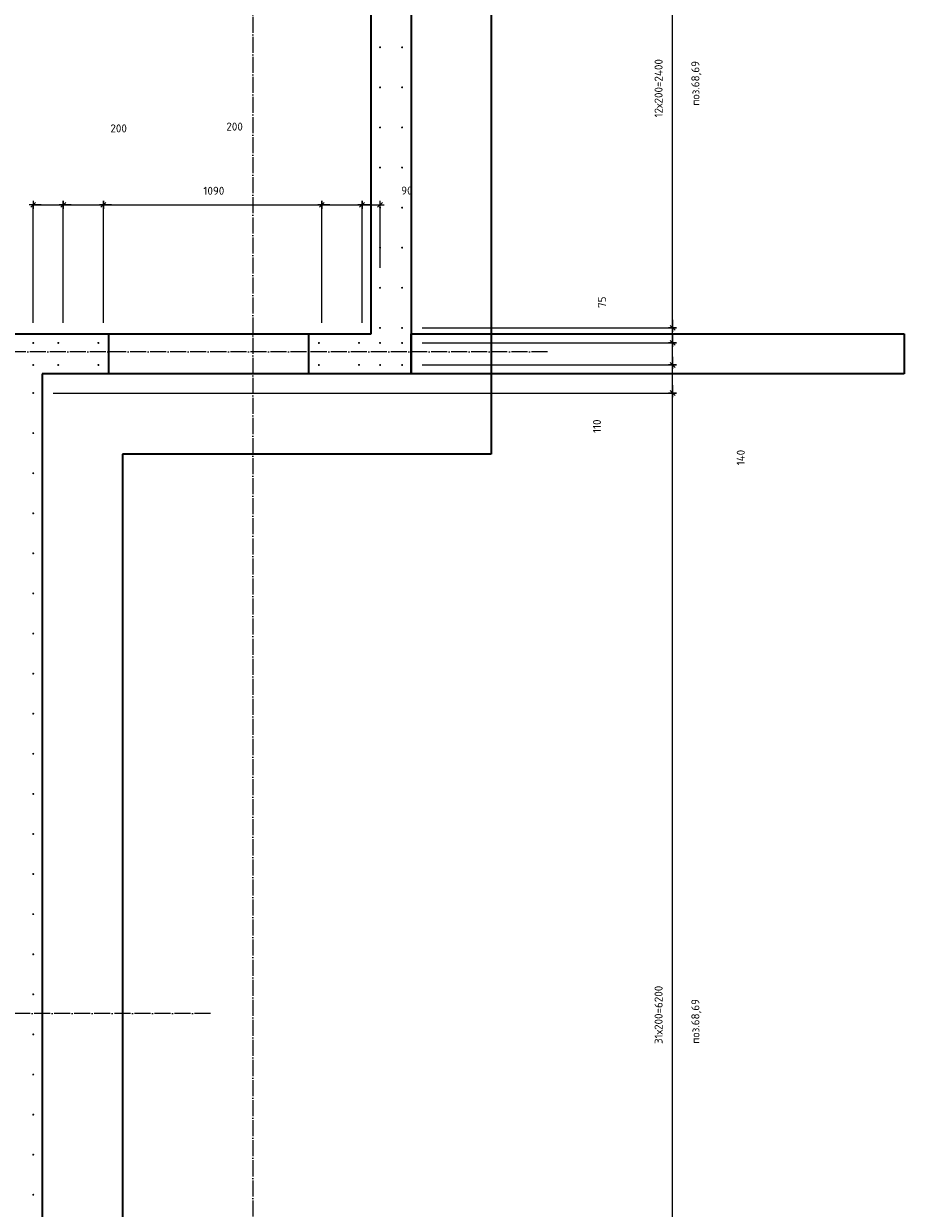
# Model space of a CAD drawing. Header units: millimetres. Extents: x -1001 to 124100, y -72947 to 40304.
# Tile 92 of 104: x 94007 to 98400, y -42573 to -36662. Entities that reach past the tile are written whole.
import ezdxf

# ---------------------------------------------------------------- set-up
doc = ezdxf.new("R2010")
doc.units = ezdxf.units.MM
doc.header["$PDMODE"] = 65
for name, pattern in [('______11', [100, 80, -10, 0, -10]), ('______5', [220, 160, -20, 20, -20]), ('________', [0])]:
    doc.linetypes.add(name, pattern=pattern)
for name, color, linetype, lineweight in [('Standard', 7, 'Continuous', 25), ('Арм.стержн. Выпуски', 180, 'Continuous', 35), ('Размерная линия_ общее', 7, 'Continuous', 13), ('Размерная линия_ общее_1', 7, 'Continuous', 13)]:
    doc.layers.add(name, color=color, linetype=linetype, lineweight=lineweight)
doc.layers.add('Осевая линия_ общее', color=7, linetype='______5', lineweight=13, true_color=0xa0a0a0)
doc.styles.add('ISOCPEUR', font='ISOCPEUR')
doc.dimstyles.new('DIMSTYLE_11', dxfattribs={"dimtxt": 40, "dimasz": 40, "dimexe": 0, "dimexo": 0, "dimgap": 20, "dimtad": 2, "dimdec": 0, "dimrnd": 5, "dimzin": 12, "dimdsep": 46, "dimtxsty": 'ISOCPEUR', "dimblk1": 'ALL_ML_STRICH', "dimblk2": 'ALL_ML_STRICH', "dimsah": 1, "dimcen": 0, "dimclrd": 7, "dimclre": 256, "dimclrt": 7, "dimadec": 0, "dimazin": 0, "dimtfac": 1, "dimtdec": 0, "dimtix": 1, "dimtmove": 2, "dimatfit": 3, "dimfxl": 0, "dimtvp": 1.2, "dimtzin": 0, "dimlwd": 0, "dimlwe": -3, "dimarcsym": 0})
doc.dimstyles.new('DIMSTYLE_16', dxfattribs={"dimtxt": 40, "dimasz": 40, "dimexe": 0, "dimexo": 0, "dimgap": 20, "dimtad": 0, "dimdec": 0, "dimrnd": 5, "dimzin": 12, "dimdsep": 46, "dimtxsty": 'ISOCPEUR', "dimblk1": 'ALL_ML_STRICH', "dimblk2": 'ALL_ML_STRICH', "dimsah": 1, "dimcen": 0, "dimclrd": 7, "dimclre": 256, "dimclrt": 7, "dimadec": 0, "dimazin": 0, "dimtfac": 1, "dimtdec": 0, "dimtix": 1, "dimtmove": 2, "dimatfit": 3, "dimfxl": 0, "dimtzin": 0, "dimlwd": 0, "dimlwe": -3, "dimarcsym": 0})
doc.dimstyles.new('DIMSTYLE_9', dxfattribs={"dimtxt": 40, "dimasz": 40, "dimexe": 0, "dimexo": 0, "dimgap": 20, "dimtad": 2, "dimdec": 0, "dimrnd": 5, "dimzin": 12, "dimdsep": 46, "dimtxsty": 'ISOCPEUR', "dimblk1": 'ALL_ML_STRICH', "dimblk2": 'ALL_ML_STRICH', "dimsah": 1, "dimcen": 0, "dimclrd": 7, "dimclre": 256, "dimclrt": 7, "dimadec": 0, "dimazin": 0, "dimtfac": 1, "dimtdec": 0, "dimtix": 1, "dimtmove": 2, "dimatfit": 3, "dimfxl": 0, "dimtzin": 0, "dimlwd": 0, "dimlwe": -3, "dimarcsym": 0})

# ---------------------------------------------------------------- blocks, each defined once
blk = doc.blocks.new('ALL_ML_STRICH')
at = {"color": 0, "linetype": 'ByBlock', "lineweight": -2}
for p, q in [((-1, 0), (0.5, 0)), ((-0.3, -0.3), (0.3, 0.3)), ((0, -0.5), (0, 0.5))]:
    blk.add_line(p, q, dxfattribs=at)
blk = doc.blocks.new('*D61')
at = {"layer": 'DEFPOINTS', "color": 7, "linetype": 'Continuous', "lineweight": 13, "transparency": 33554687}
for p in [(94055, -37565.9), (94055, -38255), (94205, -38255)]:
    blk.add_point(p, dxfattribs=at)
at = {"layer": 'Размерная линия_ общее_1', "color": 253, "linetype": 'Continuous', "lineweight": -2, "true_color": 0xa0a0a0, "transparency": 33554687}
for p, q in [((94055, -38155), (94055, -37565.9)), ((94205, -38155), (94205, -37565.9))]:
    blk.add_line(p, q, dxfattribs=at)
at = {"layer": 'Размерная линия_ общее_1', "color": 7, "linetype": 'Continuous', "lineweight": -2, "transparency": 33554687}
blk.add_line((94055, -37565.9), (94205, -37565.9), dxfattribs=at)
at = {"layer": 'Размерная линия_ общее_1', "color": 7, "linetype": 'Continuous', "lineweight": 13, "transparency": 33554687, "xscale": 40, "yscale": 40, "zscale": 40, "rotation": 180}
blk.add_blockref('ALL_ML_STRICH', (94055, -37565.9), dxfattribs=at)
at = {"layer": 'Размерная линия_ общее_1', "color": 7, "linetype": 'Continuous', "lineweight": 13, "transparency": 33554687, "xscale": 40, "yscale": 40, "zscale": 40}
blk.add_blockref('ALL_ML_STRICH', (94205, -37565.9), dxfattribs=at)
at = {"layer": 'Размерная линия_ общее_1', "color": 7, "linetype": 'Continuous', "lineweight": 13, "transparency": 33554687, "insert": (93655.8, -37497.1), "char_height": 40, "width": 120, "attachment_point": 5, "style": 'ISOCPEUR'}
blk.add_mtext('\\A1;{150}', dxfattribs=at)
blk = doc.blocks.new('*D62')
at = {"layer": 'DEFPOINTS', "color": 7, "linetype": 'Continuous', "lineweight": 13, "transparency": 33554687}
for p in [(94205, -37565.9), (94205, -38255), (94405, -38255)]:
    blk.add_point(p, dxfattribs=at)
at = {"layer": 'Размерная линия_ общее_1', "color": 253, "linetype": 'Continuous', "lineweight": -2, "true_color": 0xa0a0a0, "transparency": 33554687}
for p, q in [((94205, -38155), (94205, -37565.9)), ((94405, -38155), (94405, -37565.9))]:
    blk.add_line(p, q, dxfattribs=at)
at = {"layer": 'Размерная линия_ общее_1', "color": 7, "linetype": 'Continuous', "lineweight": -2, "transparency": 33554687}
blk.add_line((94205, -37565.9), (94405, -37565.9), dxfattribs=at)
at = {"layer": 'Размерная линия_ общее_1', "color": 7, "linetype": 'Continuous', "lineweight": 13, "transparency": 33554687, "xscale": 40, "yscale": 40, "zscale": 40, "rotation": 180}
blk.add_blockref('ALL_ML_STRICH', (94205, -37565.9), dxfattribs=at)
at = {"layer": 'Размерная линия_ общее_1', "color": 7, "linetype": 'Continuous', "lineweight": 13, "transparency": 33554687, "xscale": 40, "yscale": 40, "zscale": 40}
blk.add_blockref('ALL_ML_STRICH', (94405, -37565.9), dxfattribs=at)
at = {"layer": 'Размерная линия_ общее_1', "color": 7, "linetype": 'Continuous', "lineweight": 13, "transparency": 33554687, "insert": (94481.1, -37184.6), "char_height": 40, "width": 120, "attachment_point": 5, "style": 'ISOCPEUR'}
blk.add_mtext('\\A1;{200}', dxfattribs=at)
blk = doc.blocks.new('*D63')
at = {"layer": 'DEFPOINTS', "color": 7, "linetype": 'Continuous', "lineweight": 13, "transparency": 33554687}
for p in [(94405, -37565.9), (94405, -38255), (95495, -38255)]:
    blk.add_point(p, dxfattribs=at)
at = {"layer": 'Размерная линия_ общее_1', "color": 253, "linetype": 'Continuous', "lineweight": -2, "true_color": 0xa0a0a0, "transparency": 33554687}
for p, q in [((94405, -38155), (94405, -37565.9)), ((95495, -38155), (95495, -37565.9))]:
    blk.add_line(p, q, dxfattribs=at)
at = {"layer": 'Размерная линия_ общее_1', "color": 7, "linetype": 'Continuous', "lineweight": -2, "transparency": 33554687}
blk.add_line((94405, -37565.9), (95495, -37565.9), dxfattribs=at)
at = {"layer": 'Размерная линия_ общее_1', "color": 7, "linetype": 'Continuous', "lineweight": 13, "transparency": 33554687, "xscale": 40, "yscale": 40, "zscale": 40, "rotation": 180}
blk.add_blockref('ALL_ML_STRICH', (94405, -37565.9), dxfattribs=at)
at = {"layer": 'Размерная линия_ общее_1', "color": 7, "linetype": 'Continuous', "lineweight": 13, "transparency": 33554687, "xscale": 40, "yscale": 40, "zscale": 40}
blk.add_blockref('ALL_ML_STRICH', (95495, -37565.9), dxfattribs=at)
at = {"layer": 'Размерная линия_ общее_1', "color": 7, "linetype": 'Continuous', "lineweight": 13, "transparency": 33554687, "insert": (94956, -37495.9), "char_height": 40, "width": 160, "attachment_point": 5, "style": 'ISOCPEUR'}
blk.add_mtext('\\A1;{1090}', dxfattribs=at)
blk = doc.blocks.new('*D64')
at = {"layer": 'DEFPOINTS', "color": 7, "linetype": 'Continuous', "lineweight": 13, "transparency": 33554687}
for p in [(95495, -37565.9), (95495, -38255), (95695, -38255)]:
    blk.add_point(p, dxfattribs=at)
at = {"layer": 'Размерная линия_ общее_1', "color": 253, "linetype": 'Continuous', "lineweight": -2, "true_color": 0xa0a0a0, "transparency": 33554687}
for p, q in [((95495, -38155), (95495, -37565.9)), ((95695, -38155), (95695, -37565.9))]:
    blk.add_line(p, q, dxfattribs=at)
at = {"layer": 'Размерная линия_ общее_1', "color": 7, "linetype": 'Continuous', "lineweight": -2, "transparency": 33554687}
blk.add_line((95495, -37565.9), (95695, -37565.9), dxfattribs=at)
at = {"layer": 'Размерная линия_ общее_1', "color": 7, "linetype": 'Continuous', "lineweight": 13, "transparency": 33554687, "xscale": 40, "yscale": 40, "zscale": 40, "rotation": 180}
blk.add_blockref('ALL_ML_STRICH', (95495, -37565.9), dxfattribs=at)
at = {"layer": 'Размерная линия_ общее_1', "color": 7, "linetype": 'Continuous', "lineweight": 13, "transparency": 33554687, "xscale": 40, "yscale": 40, "zscale": 40}
blk.add_blockref('ALL_ML_STRICH', (95695, -37565.9), dxfattribs=at)
at = {"layer": 'Размерная линия_ общее_1', "color": 7, "linetype": 'Continuous', "lineweight": 13, "transparency": 33554687, "insert": (95059.5, -37175.7), "char_height": 40, "width": 120, "attachment_point": 5, "style": 'ISOCPEUR'}
blk.add_mtext('\\A1;{200}', dxfattribs=at)
blk = doc.blocks.new('*D65')
at = {"layer": 'DEFPOINTS', "color": 7, "linetype": 'Continuous', "lineweight": 13, "transparency": 33554687}
for p in [(95695, -37565.9), (95785, -37980), (95695, -38255)]:
    blk.add_point(p, dxfattribs=at)
at = {"layer": 'Размерная линия_ общее_1', "color": 253, "linetype": 'Continuous', "lineweight": -2, "true_color": 0xa0a0a0, "transparency": 33554687}
for p, q in [((95695, -38155), (95695, -37565.9)), ((95785, -37880), (95785, -37565.9))]:
    blk.add_line(p, q, dxfattribs=at)
at = {"layer": 'Размерная линия_ общее_1', "color": 7, "linetype": 'Continuous', "lineweight": -2, "transparency": 33554687}
blk.add_line((95695, -37565.9), (95785, -37565.9), dxfattribs=at)
at = {"layer": 'Размерная линия_ общее_1', "color": 7, "linetype": 'Continuous', "lineweight": 13, "transparency": 33554687, "xscale": 40, "yscale": 40, "zscale": 40, "rotation": 180}
blk.add_blockref('ALL_ML_STRICH', (95695, -37565.9), dxfattribs=at)
at = {"layer": 'Размерная линия_ общее_1', "color": 7, "linetype": 'Continuous', "lineweight": 13, "transparency": 33554687, "xscale": 40, "yscale": 40, "zscale": 40}
blk.add_blockref('ALL_ML_STRICH', (95785, -37565.9), dxfattribs=at)
at = {"layer": 'Размерная линия_ общее_1', "color": 7, "linetype": 'Continuous', "lineweight": 13, "transparency": 33554687, "insert": (95918.6, -37494.8), "char_height": 40, "width": 80, "attachment_point": 5, "style": 'ISOCPEUR'}
blk.add_mtext('\\A1;{90}', dxfattribs=at)
blk = doc.blocks.new('*D362')
at = {"layer": 'DEFPOINTS', "color": 7, "linetype": 'Continuous', "lineweight": 13, "transparency": 33554687}
for p in [(94055, -38505), (94055, -44705), (97244.3, -44705)]:
    blk.add_point(p, dxfattribs=at)
at = {"layer": 'Размерная линия_ общее_1', "color": 253, "linetype": 'Continuous', "lineweight": -2, "true_color": 0xa0a0a0, "transparency": 33554687}
for p, q in [((94155, -38505), (97244.3, -38505)), ((94155, -44705), (97244.3, -44705))]:
    blk.add_line(p, q, dxfattribs=at)
at = {"layer": 'Размерная линия_ общее_1', "color": 7, "linetype": 'Continuous', "lineweight": -2, "transparency": 33554687}
blk.add_line((97244.3, -44705), (97244.3, -38505), dxfattribs=at)
at = {"layer": 'Размерная линия_ общее_1', "color": 7, "linetype": 'Continuous', "lineweight": 13, "transparency": 33554687, "xscale": 40, "yscale": 40, "zscale": 40}
for p, rotation in [((97244.3, -38505), 90), ((97244.3, -44705), 270)]:
    blk.add_blockref('ALL_ML_STRICH', p, dxfattribs=dict(at, rotation=rotation))
at = {"layer": 'Размерная линия_ общее_1', "color": 7, "linetype": 'Continuous', "lineweight": 13, "transparency": 33554687, "insert": (97154.3, -41753), "char_height": 40, "width": 2, "attachment_point": 1, "rotation": 90, "line_spacing_factor": 0.60241, "style": 'ISOCPEUR'}
blk.add_mtext('31х200=6200', dxfattribs=at)
blk = doc.blocks.new('*D363')
at = {"layer": 'DEFPOINTS', "color": 7, "linetype": 'Continuous', "lineweight": 13, "transparency": 33554687}
for p in [(95895, -38365), (94055, -38505), (97244.3, -38505)]:
    blk.add_point(p, dxfattribs=at)
at = {"layer": 'Размерная линия_ общее_1', "color": 253, "linetype": 'Continuous', "lineweight": -2, "true_color": 0xa0a0a0, "transparency": 33554687}
for p, q in [((95995, -38365), (97244.3, -38365)), ((94155, -38505), (97244.3, -38505))]:
    blk.add_line(p, q, dxfattribs=at)
at = {"layer": 'Размерная линия_ общее_1', "color": 7, "linetype": 'Continuous', "lineweight": -2, "transparency": 33554687}
blk.add_line((97244.3, -38505), (97244.3, -38365), dxfattribs=at)
at = {"layer": 'Размерная линия_ общее_1', "color": 7, "linetype": 'Continuous', "lineweight": 13, "transparency": 33554687, "xscale": 40, "yscale": 40, "zscale": 40}
for p, rotation in [((97244.3, -38365), 90), ((97244.3, -38505), 270)]:
    blk.add_blockref('ALL_ML_STRICH', p, dxfattribs=dict(at, rotation=rotation))
at = {"layer": 'Размерная линия_ общее_1', "color": 7, "linetype": 'Continuous', "lineweight": 13, "transparency": 33554687, "insert": (97584.3, -38827.1), "char_height": 40, "width": 120, "attachment_point": 5, "rotation": 90, "style": 'ISOCPEUR'}
blk.add_mtext('\\A1;{140}', dxfattribs=at)
blk = doc.blocks.new('*D364')
at = {"layer": 'DEFPOINTS', "color": 7, "linetype": 'Continuous', "lineweight": 13, "transparency": 33554687}
for p in [(95895, -38255), (95895, -38365), (97244.3, -38365)]:
    blk.add_point(p, dxfattribs=at)
at = {"layer": 'Размерная линия_ общее_1', "color": 253, "linetype": 'Continuous', "lineweight": -2, "true_color": 0xa0a0a0, "transparency": 33554687}
for p, q in [((95995, -38255), (97244.3, -38255)), ((95995, -38365), (97244.3, -38365))]:
    blk.add_line(p, q, dxfattribs=at)
at = {"layer": 'Размерная линия_ общее_1', "color": 7, "linetype": 'Continuous', "lineweight": -2, "transparency": 33554687}
blk.add_line((97244.3, -38365), (97244.3, -38255), dxfattribs=at)
at = {"layer": 'Размерная линия_ общее_1', "color": 7, "linetype": 'Continuous', "lineweight": 13, "transparency": 33554687, "xscale": 40, "yscale": 40, "zscale": 40}
for p, rotation in [((97244.3, -38255), 90), ((97244.3, -38365), 270)]:
    blk.add_blockref('ALL_ML_STRICH', p, dxfattribs=dict(at, rotation=rotation))
at = {"layer": 'Размерная линия_ общее_1', "color": 7, "linetype": 'Continuous', "lineweight": 13, "transparency": 33554687, "insert": (96866.7, -38670.6), "char_height": 40, "width": 120, "attachment_point": 5, "rotation": 90, "style": 'ISOCPEUR'}
blk.add_mtext('\\A1;{110}', dxfattribs=at)
blk = doc.blocks.new('*D365')
at = {"layer": 'DEFPOINTS', "color": 7, "linetype": 'Continuous', "lineweight": 13, "transparency": 33554687}
for p in [(95895, -38180), (95895, -38255), (97244.3, -38255)]:
    blk.add_point(p, dxfattribs=at)
at = {"layer": 'Размерная линия_ общее_1', "color": 253, "linetype": 'Continuous', "lineweight": -2, "true_color": 0xa0a0a0, "transparency": 33554687}
for p, q in [((95995, -38180), (97244.3, -38180)), ((95995, -38255), (97244.3, -38255))]:
    blk.add_line(p, q, dxfattribs=at)
at = {"layer": 'Размерная линия_ общее_1', "color": 7, "linetype": 'Continuous', "lineweight": -2, "transparency": 33554687}
blk.add_line((97244.3, -38255), (97244.3, -38180), dxfattribs=at)
at = {"layer": 'Размерная линия_ общее_1', "color": 7, "linetype": 'Continuous', "lineweight": 13, "transparency": 33554687, "xscale": 40, "yscale": 40, "zscale": 40}
for p, rotation in [((97244.3, -38180), 90), ((97244.3, -38255), 270)]:
    blk.add_blockref('ALL_ML_STRICH', p, dxfattribs=dict(at, rotation=rotation))
at = {"layer": 'Размерная линия_ общее_1', "color": 7, "linetype": 'Continuous', "lineweight": 13, "transparency": 33554687, "insert": (96892.4, -38052), "char_height": 40, "width": 80, "attachment_point": 5, "rotation": 90, "style": 'ISOCPEUR'}
blk.add_mtext('\\A1;{75}', dxfattribs=at)
blk = doc.blocks.new('*D366')
at = {"layer": 'DEFPOINTS', "color": 7, "linetype": 'Continuous', "lineweight": 13, "transparency": 33554687}
for p in [(95895, -35780), (95895, -38180), (97244.3, -38180)]:
    blk.add_point(p, dxfattribs=at)
at = {"layer": 'Размерная линия_ общее_1', "color": 253, "linetype": 'Continuous', "lineweight": -2, "true_color": 0xa0a0a0, "transparency": 33554687}
for p, q in [((95995, -35780), (97244.3, -35780)), ((95995, -38180), (97244.3, -38180))]:
    blk.add_line(p, q, dxfattribs=at)
at = {"layer": 'Размерная линия_ общее_1', "color": 7, "linetype": 'Continuous', "lineweight": -2, "transparency": 33554687}
blk.add_line((97244.3, -38180), (97244.3, -35780), dxfattribs=at)
at = {"layer": 'Размерная линия_ общее_1', "color": 7, "linetype": 'Continuous', "lineweight": 13, "transparency": 33554687, "xscale": 40, "yscale": 40, "zscale": 40}
for p, rotation in [((97244.3, -35780), 90), ((97244.3, -38180), 270)]:
    blk.add_blockref('ALL_ML_STRICH', p, dxfattribs=dict(at, rotation=rotation))
at = {"layer": 'Размерная линия_ общее_1', "color": 7, "linetype": 'Continuous', "lineweight": 13, "transparency": 33554687, "insert": (97154.3, -37130), "char_height": 40, "width": 2, "attachment_point": 1, "rotation": 90, "line_spacing_factor": 0.60241, "style": 'ISOCPEUR'}
blk.add_mtext('12х200=2400', dxfattribs=at)

msp = doc.modelspace()

# ---------------------------------------------------------------- hatches: boundary and pattern name
at = {"layer": 'Арм.стержн. Выпуски', "linetype": 'Continuous', "lineweight": 35, "transparency": 33554687}
for points in [[(95790, -36780), (95789.6, -36778.1), (95788.5, -36776.5), (95786.9, -36775.4), (95785, -36775), (95783.1, -36775.4), (95781.5, -36776.5), (95780.4, -36778.1), (95780, -36780), (95780.4, -36781.9), (95781.5, -36783.5), (95783.1, -36784.6), (95785, -36785), (95786.9, -36784.6), (95788.5, -36783.5), (95789.6, -36781.9)], [(95900, -36780), (95899.6, -36778.1), (95898.5, -36776.5), (95896.9, -36775.4), (95895, -36775), (95893.1, -36775.4), (95891.5, -36776.5), (95890.4, -36778.1), (95890, -36780), (95890.4, -36781.9), (95891.5, -36783.5), (95893.1, -36784.6), (95895, -36785), (95896.9, -36784.6), (95898.5, -36783.5), (95899.6, -36781.9)], [(95790, -36980), (95789.6, -36978.1), (95788.5, -36976.5), (95786.9, -36975.4), (95785, -36975), (95783.1, -36975.4), (95781.5, -36976.5), (95780.4, -36978.1), (95780, -36980), (95780.4, -36981.9), (95781.5, -36983.5), (95783.1, -36984.6), (95785, -36985), (95786.9, -36984.6), (95788.5, -36983.5), (95789.6, -36981.9)], [(95900, -36980), (95899.6, -36978.1), (95898.5, -36976.5), (95896.9, -36975.4), (95895, -36975), (95893.1, -36975.4), (95891.5, -36976.5), (95890.4, -36978.1), (95890, -36980), (95890.4, -36981.9), (95891.5, -36983.5), (95893.1, -36984.6), (95895, -36985), (95896.9, -36984.6), (95898.5, -36983.5), (95899.6, -36981.9)], [(95790, -37180), (95789.6, -37178.1), (95788.5, -37176.5), (95786.9, -37175.4), (95785, -37175), (95783.1, -37175.4), (95781.5, -37176.5), (95780.4, -37178.1), (95780, -37180), (95780.4, -37181.9), (95781.5, -37183.5), (95783.1, -37184.6), (95785, -37185), (95786.9, -37184.6), (95788.5, -37183.5), (95789.6, -37181.9)], [(95900, -37180), (95899.6, -37178.1), (95898.5, -37176.5), (95896.9, -37175.4), (95895, -37175), (95893.1, -37175.4), (95891.5, -37176.5), (95890.4, -37178.1), (95890, -37180), (95890.4, -37181.9), (95891.5, -37183.5), (95893.1, -37184.6), (95895, -37185), (95896.9, -37184.6), (95898.5, -37183.5), (95899.6, -37181.9)], [(95790, -37380), (95789.6, -37378.1), (95788.5, -37376.5), (95786.9, -37375.4), (95785, -37375), (95783.1, -37375.4), (95781.5, -37376.5), (95780.4, -37378.1), (95780, -37380), (95780.4, -37381.9), (95781.5, -37383.5), (95783.1, -37384.6), (95785, -37385), (95786.9, -37384.6), (95788.5, -37383.5), (95789.6, -37381.9)], [(95900, -37380), (95899.6, -37378.1), (95898.5, -37376.5), (95896.9, -37375.4), (95895, -37375), (95893.1, -37375.4), (95891.5, -37376.5), (95890.4, -37378.1), (95890, -37380), (95890.4, -37381.9), (95891.5, -37383.5), (95893.1, -37384.6), (95895, -37385), (95896.9, -37384.6), (95898.5, -37383.5), (95899.6, -37381.9)], [(95790, -37580), (95789.6, -37578.1), (95788.5, -37576.5), (95786.9, -37575.4), (95785, -37575), (95783.1, -37575.4), (95781.5, -37576.5), (95780.4, -37578.1), (95780, -37580), (95780.4, -37581.9), (95781.5, -37583.5), (95783.1, -37584.6), (95785, -37585), (95786.9, -37584.6), (95788.5, -37583.5), (95789.6, -37581.9)], [(95900, -37580), (95899.6, -37578.1), (95898.5, -37576.5), (95896.9, -37575.4), (95895, -37575), (95893.1, -37575.4), (95891.5, -37576.5), (95890.4, -37578.1), (95890, -37580), (95890.4, -37581.9), (95891.5, -37583.5), (95893.1, -37584.6), (95895, -37585), (95896.9, -37584.6), (95898.5, -37583.5), (95899.6, -37581.9)], [(95790, -37780), (95789.6, -37778.1), (95788.5, -37776.5), (95786.9, -37775.4), (95785, -37775), (95783.1, -37775.4), (95781.5, -37776.5), (95780.4, -37778.1), (95780, -37780), (95780.4, -37781.9), (95781.5, -37783.5), (95783.1, -37784.6), (95785, -37785), (95786.9, -37784.6), (95788.5, -37783.5), (95789.6, -37781.9)], [(95900, -37780), (95899.6, -37778.1), (95898.5, -37776.5), (95896.9, -37775.4), (95895, -37775), (95893.1, -37775.4), (95891.5, -37776.5), (95890.4, -37778.1), (95890, -37780), (95890.4, -37781.9), (95891.5, -37783.5), (95893.1, -37784.6), (95895, -37785), (95896.9, -37784.6), (95898.5, -37783.5), (95899.6, -37781.9)], [(95790, -37980), (95789.6, -37978.1), (95788.5, -37976.5), (95786.9, -37975.4), (95785, -37975), (95783.1, -37975.4), (95781.5, -37976.5), (95780.4, -37978.1), (95780, -37980), (95780.4, -37981.9), (95781.5, -37983.5), (95783.1, -37984.6), (95785, -37985), (95786.9, -37984.6), (95788.5, -37983.5), (95789.6, -37981.9)], [(95900, -37980), (95899.6, -37978.1), (95898.5, -37976.5), (95896.9, -37975.4), (95895, -37975), (95893.1, -37975.4), (95891.5, -37976.5), (95890.4, -37978.1), (95890, -37980), (95890.4, -37981.9), (95891.5, -37983.5), (95893.1, -37984.6), (95895, -37985), (95896.9, -37984.6), (95898.5, -37983.5), (95899.6, -37981.9)], [(95790, -38180), (95789.6, -38178.1), (95788.5, -38176.5), (95786.9, -38175.4), (95785, -38175), (95783.1, -38175.4), (95781.5, -38176.5), (95780.4, -38178.1), (95780, -38180), (95780.4, -38181.9), (95781.5, -38183.5), (95783.1, -38184.6), (95785, -38185), (95786.9, -38184.6), (95788.5, -38183.5), (95789.6, -38181.9)], [(95900, -38180), (95899.6, -38178.1), (95898.5, -38176.5), (95896.9, -38175.4), (95895, -38175), (95893.1, -38175.4), (95891.5, -38176.5), (95890.4, -38178.1), (95890, -38180), (95890.4, -38181.9), (95891.5, -38183.5), (95893.1, -38184.6), (95895, -38185), (95896.9, -38184.6), (95898.5, -38183.5), (95899.6, -38181.9)], [(94060, -38255), (94059.6, -38253.1), (94058.5, -38251.5), (94056.9, -38250.4), (94055, -38250), (94053.1, -38250.4), (94051.5, -38251.5), (94050.4, -38253.1), (94050, -38255), (94050.4, -38256.9), (94051.5, -38258.5), (94053.1, -38259.6), (94055, -38260), (94056.9, -38259.6), (94058.5, -38258.5), (94059.6, -38256.9)], [(94185, -38255), (94184.6, -38253.1), (94183.5, -38251.5), (94181.9, -38250.4), (94180, -38250), (94178.1, -38250.4), (94176.5, -38251.5), (94175.4, -38253.1), (94175, -38255), (94175.4, -38256.9), (94176.5, -38258.5), (94178.1, -38259.6), (94180, -38260), (94181.9, -38259.6), (94183.5, -38258.5), (94184.6, -38256.9)], [(94385, -38255), (94384.6, -38253.1), (94383.5, -38251.5), (94381.9, -38250.4), (94380, -38250), (94378.1, -38250.4), (94376.5, -38251.5), (94375.4, -38253.1), (94375, -38255), (94375.4, -38256.9), (94376.5, -38258.5), (94378.1, -38259.6), (94380, -38260), (94381.9, -38259.6), (94383.5, -38258.5), (94384.6, -38256.9)], [(95485, -38255), (95484.6, -38253.1), (95483.5, -38251.5), (95481.9, -38250.4), (95480, -38250), (95478.1, -38250.4), (95476.5, -38251.5), (95475.4, -38253.1), (95475, -38255), (95475.4, -38256.9), (95476.5, -38258.5), (95478.1, -38259.6), (95480, -38260), (95481.9, -38259.6), (95483.5, -38258.5), (95484.6, -38256.9)], [(95685, -38255), (95684.6, -38253.1), (95683.5, -38251.5), (95681.9, -38250.4), (95680, -38250), (95678.1, -38250.4), (95676.5, -38251.5), (95675.4, -38253.1), (95675, -38255), (95675.4, -38256.9), (95676.5, -38258.5), (95678.1, -38259.6), (95680, -38260), (95681.9, -38259.6), (95683.5, -38258.5), (95684.6, -38256.9)], [(95790, -38255), (95789.6, -38253.1), (95788.5, -38251.5), (95786.9, -38250.4), (95785, -38250), (95783.1, -38250.4), (95781.5, -38251.5), (95780.4, -38253.1), (95780, -38255), (95780.4, -38256.9), (95781.5, -38258.5), (95783.1, -38259.6), (95785, -38260), (95786.9, -38259.6), (95788.5, -38258.5), (95789.6, -38256.9)], [(95900, -38255), (95899.6, -38253.1), (95898.5, -38251.5), (95896.9, -38250.4), (95895, -38250), (95893.1, -38250.4), (95891.5, -38251.5), (95890.4, -38253.1), (95890, -38255), (95890.4, -38256.9), (95891.5, -38258.5), (95893.1, -38259.6), (95895, -38260), (95896.9, -38259.6), (95898.5, -38258.5), (95899.6, -38256.9)], [(94060, -38365), (94059.6, -38363.1), (94058.5, -38361.5), (94056.9, -38360.4), (94055, -38360), (94053.1, -38360.4), (94051.5, -38361.5), (94050.4, -38363.1), (94050, -38365), (94050.4, -38366.9), (94051.5, -38368.5), (94053.1, -38369.6), (94055, -38370), (94056.9, -38369.6), (94058.5, -38368.5), (94059.6, -38366.9)], [(94185, -38365), (94184.6, -38363.1), (94183.5, -38361.5), (94181.9, -38360.4), (94180, -38360), (94178.1, -38360.4), (94176.5, -38361.5), (94175.4, -38363.1), (94175, -38365), (94175.4, -38366.9), (94176.5, -38368.5), (94178.1, -38369.6), (94180, -38370), (94181.9, -38369.6), (94183.5, -38368.5), (94184.6, -38366.9)], [(94385, -38365), (94384.6, -38363.1), (94383.5, -38361.5), (94381.9, -38360.4), (94380, -38360), (94378.1, -38360.4), (94376.5, -38361.5), (94375.4, -38363.1), (94375, -38365), (94375.4, -38366.9), (94376.5, -38368.5), (94378.1, -38369.6), (94380, -38370), (94381.9, -38369.6), (94383.5, -38368.5), (94384.6, -38366.9)], [(95485, -38365), (95484.6, -38363.1), (95483.5, -38361.5), (95481.9, -38360.4), (95480, -38360), (95478.1, -38360.4), (95476.5, -38361.5), (95475.4, -38363.1), (95475, -38365), (95475.4, -38366.9), (95476.5, -38368.5), (95478.1, -38369.6), (95480, -38370), (95481.9, -38369.6), (95483.5, -38368.5), (95484.6, -38366.9)], [(95685, -38365), (95684.6, -38363.1), (95683.5, -38361.5), (95681.9, -38360.4), (95680, -38360), (95678.1, -38360.4), (95676.5, -38361.5), (95675.4, -38363.1), (95675, -38365), (95675.4, -38366.9), (95676.5, -38368.5), (95678.1, -38369.6), (95680, -38370), (95681.9, -38369.6), (95683.5, -38368.5), (95684.6, -38366.9)], [(95790, -38365), (95789.6, -38363.1), (95788.5, -38361.5), (95786.9, -38360.4), (95785, -38360), (95783.1, -38360.4), (95781.5, -38361.5), (95780.4, -38363.1), (95780, -38365), (95780.4, -38366.9), (95781.5, -38368.5), (95783.1, -38369.6), (95785, -38370), (95786.9, -38369.6), (95788.5, -38368.5), (95789.6, -38366.9)], [(95900, -38365), (95899.6, -38363.1), (95898.5, -38361.5), (95896.9, -38360.4), (95895, -38360), (95893.1, -38360.4), (95891.5, -38361.5), (95890.4, -38363.1), (95890, -38365), (95890.4, -38366.9), (95891.5, -38368.5), (95893.1, -38369.6), (95895, -38370), (95896.9, -38369.6), (95898.5, -38368.5), (95899.6, -38366.9)], [(94060, -38505), (94059.6, -38503.1), (94058.5, -38501.5), (94056.9, -38500.4), (94055, -38500), (94053.1, -38500.4), (94051.5, -38501.5), (94050.4, -38503.1), (94050, -38505), (94050.4, -38506.9), (94051.5, -38508.5), (94053.1, -38509.6), (94055, -38510), (94056.9, -38509.6), (94058.5, -38508.5), (94059.6, -38506.9)], [(94060, -38705), (94059.6, -38703.1), (94058.5, -38701.5), (94056.9, -38700.4), (94055, -38700), (94053.1, -38700.4), (94051.5, -38701.5), (94050.4, -38703.1), (94050, -38705), (94050.4, -38706.9), (94051.5, -38708.5), (94053.1, -38709.6), (94055, -38710), (94056.9, -38709.6), (94058.5, -38708.5), (94059.6, -38706.9)], [(94060, -38905), (94059.6, -38903.1), (94058.5, -38901.5), (94056.9, -38900.4), (94055, -38900), (94053.1, -38900.4), (94051.5, -38901.5), (94050.4, -38903.1), (94050, -38905), (94050.4, -38906.9), (94051.5, -38908.5), (94053.1, -38909.6), (94055, -38910), (94056.9, -38909.6), (94058.5, -38908.5), (94059.6, -38906.9)], [(94060, -39105), (94059.6, -39103.1), (94058.5, -39101.5), (94056.9, -39100.4), (94055, -39100), (94053.1, -39100.4), (94051.5, -39101.5), (94050.4, -39103.1), (94050, -39105), (94050.4, -39106.9), (94051.5, -39108.5), (94053.1, -39109.6), (94055, -39110), (94056.9, -39109.6), (94058.5, -39108.5), (94059.6, -39106.9)], [(94060, -39305), (94059.6, -39303.1), (94058.5, -39301.5), (94056.9, -39300.4), (94055, -39300), (94053.1, -39300.4), (94051.5, -39301.5), (94050.4, -39303.1), (94050, -39305), (94050.4, -39306.9), (94051.5, -39308.5), (94053.1, -39309.6), (94055, -39310), (94056.9, -39309.6), (94058.5, -39308.5), (94059.6, -39306.9)], [(94060, -39505), (94059.6, -39503.1), (94058.5, -39501.5), (94056.9, -39500.4), (94055, -39500), (94053.1, -39500.4), (94051.5, -39501.5), (94050.4, -39503.1), (94050, -39505), (94050.4, -39506.9), (94051.5, -39508.5), (94053.1, -39509.6), (94055, -39510), (94056.9, -39509.6), (94058.5, -39508.5), (94059.6, -39506.9)], [(94060, -39705), (94059.6, -39703.1), (94058.5, -39701.5), (94056.9, -39700.4), (94055, -39700), (94053.1, -39700.4), (94051.5, -39701.5), (94050.4, -39703.1), (94050, -39705), (94050.4, -39706.9), (94051.5, -39708.5), (94053.1, -39709.6), (94055, -39710), (94056.9, -39709.6), (94058.5, -39708.5), (94059.6, -39706.9)], [(94060, -39905), (94059.6, -39903.1), (94058.5, -39901.5), (94056.9, -39900.4), (94055, -39900), (94053.1, -39900.4), (94051.5, -39901.5), (94050.4, -39903.1), (94050, -39905), (94050.4, -39906.9), (94051.5, -39908.5), (94053.1, -39909.6), (94055, -39910), (94056.9, -39909.6), (94058.5, -39908.5), (94059.6, -39906.9)], [(94060, -40105), (94059.6, -40103.1), (94058.5, -40101.5), (94056.9, -40100.4), (94055, -40100), (94053.1, -40100.4), (94051.5, -40101.5), (94050.4, -40103.1), (94050, -40105), (94050.4, -40106.9), (94051.5, -40108.5), (94053.1, -40109.6), (94055, -40110), (94056.9, -40109.6), (94058.5, -40108.5), (94059.6, -40106.9)], [(94060, -40305), (94059.6, -40303.1), (94058.5, -40301.5), (94056.9, -40300.4), (94055, -40300), (94053.1, -40300.4), (94051.5, -40301.5), (94050.4, -40303.1), (94050, -40305), (94050.4, -40306.9), (94051.5, -40308.5), (94053.1, -40309.6), (94055, -40310), (94056.9, -40309.6), (94058.5, -40308.5), (94059.6, -40306.9)], [(94060, -40505), (94059.6, -40503.1), (94058.5, -40501.5), (94056.9, -40500.4), (94055, -40500), (94053.1, -40500.4), (94051.5, -40501.5), (94050.4, -40503.1), (94050, -40505), (94050.4, -40506.9), (94051.5, -40508.5), (94053.1, -40509.6), (94055, -40510), (94056.9, -40509.6), (94058.5, -40508.5), (94059.6, -40506.9)], [(94060, -40705), (94059.6, -40703.1), (94058.5, -40701.5), (94056.9, -40700.4), (94055, -40700), (94053.1, -40700.4), (94051.5, -40701.5), (94050.4, -40703.1), (94050, -40705), (94050.4, -40706.9), (94051.5, -40708.5), (94053.1, -40709.6), (94055, -40710), (94056.9, -40709.6), (94058.5, -40708.5), (94059.6, -40706.9)], [(94060, -40905), (94059.6, -40903.1), (94058.5, -40901.5), (94056.9, -40900.4), (94055, -40900), (94053.1, -40900.4), (94051.5, -40901.5), (94050.4, -40903.1), (94050, -40905), (94050.4, -40906.9), (94051.5, -40908.5), (94053.1, -40909.6), (94055, -40910), (94056.9, -40909.6), (94058.5, -40908.5), (94059.6, -40906.9)], [(94060, -41105), (94059.6, -41103.1), (94058.5, -41101.5), (94056.9, -41100.4), (94055, -41100), (94053.1, -41100.4), (94051.5, -41101.5), (94050.4, -41103.1), (94050, -41105), (94050.4, -41106.9), (94051.5, -41108.5), (94053.1, -41109.6), (94055, -41110), (94056.9, -41109.6), (94058.5, -41108.5), (94059.6, -41106.9)], [(94060, -41305), (94059.6, -41303.1), (94058.5, -41301.5), (94056.9, -41300.4), (94055, -41300), (94053.1, -41300.4), (94051.5, -41301.5), (94050.4, -41303.1), (94050, -41305), (94050.4, -41306.9), (94051.5, -41308.5), (94053.1, -41309.6), (94055, -41310), (94056.9, -41309.6), (94058.5, -41308.5), (94059.6, -41306.9)], [(94060, -41505), (94059.6, -41503.1), (94058.5, -41501.5), (94056.9, -41500.4), (94055, -41500), (94053.1, -41500.4), (94051.5, -41501.5), (94050.4, -41503.1), (94050, -41505), (94050.4, -41506.9), (94051.5, -41508.5), (94053.1, -41509.6), (94055, -41510), (94056.9, -41509.6), (94058.5, -41508.5), (94059.6, -41506.9)], [(94060, -41705), (94059.6, -41703.1), (94058.5, -41701.5), (94056.9, -41700.4), (94055, -41700), (94053.1, -41700.4), (94051.5, -41701.5), (94050.4, -41703.1), (94050, -41705), (94050.4, -41706.9), (94051.5, -41708.5), (94053.1, -41709.6), (94055, -41710), (94056.9, -41709.6), (94058.5, -41708.5), (94059.6, -41706.9)], [(94060, -41905), (94059.6, -41903.1), (94058.5, -41901.5), (94056.9, -41900.4), (94055, -41900), (94053.1, -41900.4), (94051.5, -41901.5), (94050.4, -41903.1), (94050, -41905), (94050.4, -41906.9), (94051.5, -41908.5), (94053.1, -41909.6), (94055, -41910), (94056.9, -41909.6), (94058.5, -41908.5), (94059.6, -41906.9)], [(94060, -42105), (94059.6, -42103.1), (94058.5, -42101.5), (94056.9, -42100.4), (94055, -42100), (94053.1, -42100.4), (94051.5, -42101.5), (94050.4, -42103.1), (94050, -42105), (94050.4, -42106.9), (94051.5, -42108.5), (94053.1, -42109.6), (94055, -42110), (94056.9, -42109.6), (94058.5, -42108.5), (94059.6, -42106.9)], [(94060, -42305), (94059.6, -42303.1), (94058.5, -42301.5), (94056.9, -42300.4), (94055, -42300), (94053.1, -42300.4), (94051.5, -42301.5), (94050.4, -42303.1), (94050, -42305), (94050.4, -42306.9), (94051.5, -42308.5), (94053.1, -42309.6), (94055, -42310), (94056.9, -42309.6), (94058.5, -42308.5), (94059.6, -42306.9)], [(94060, -42505), (94059.6, -42503.1), (94058.5, -42501.5), (94056.9, -42500.4), (94055, -42500), (94053.1, -42500.4), (94051.5, -42501.5), (94050.4, -42503.1), (94050, -42505), (94050.4, -42506.9), (94051.5, -42508.5), (94053.1, -42509.6), (94055, -42510), (94056.9, -42509.6), (94058.5, -42508.5), (94059.6, -42506.9)]]:
    msp.add_hatch(color=4, dxfattribs=at).paths.add_polyline_path(points)

# ---------------------------------------------------------------- linework, layer by layer
at = {"color": 7, "linetype": 'Continuous', "lineweight": 35, "transparency": 33554687}
for p, q in [((95740, -38210), (95740, -35680)), ((95940, -35680), (95940, -38210)), ((93900, -38210), (95740, -38210)), ((95940, -38410), (95940, -38210)), ((95940, -38210), (98400, -38210)), ((95940, -38210), (95940, -38410)), ((98400, -38210), (98400, -38410)), ((95740, -38410), (94100, -38410)), ((94100, -38410), (94100, -48113.6)), ((95940, -38410), (95740, -38410)), ((98400, -38410), (95940, -38410))]:
    msp.add_line(p, q, dxfattribs=at)
at = {"color": 7, "linetype": '________', "lineweight": 35, "transparency": 33554687}
for p, q in [((94430, -38210), (94430, -38410)), ((95430, -38410), (95430, -38210))]:
    msp.add_line(p, q, dxfattribs=at)
at = {"layer": 'Осевая линия_ общее', "color": 253, "linetype": '______11', "lineweight": -3, "true_color": 0xa0a0a0, "transparency": 33554687}
for p, q in [((95150, -29220), (95150, -72827.9)), ((96620, -38300), (77142.2, -38300)), ((94940, -41600), (77142.2, -41600))]:
    msp.add_line(p, q, dxfattribs=at)
at = {"layer": 'Размерная линия_ общее', "color": 7, "linetype": 'Continuous', "lineweight": 35, "transparency": 33554687}
for p, q in [((96340, -35680), (96340, -38210)), ((96340, -38410), (96340, -38810)), ((94500, -38810), (94500, -47948)), ((96340, -38810), (94500, -38810))]:
    msp.add_line(p, q, dxfattribs=at)
at = {"layer": 'Размерная линия_ общее', "color": 7, "linetype": '________', "lineweight": 35, "transparency": 33554687}
msp.add_line((96340, -38210), (96340, -38410), dxfattribs=at)

# ---------------------------------------------------------------- texts
at = {"layer": 'Standard', "color": 7, "linetype": 'Continuous', "lineweight": 13, "transparency": 33554687, "char_height": 40, "width": 239.298, "attachment_point": 2, "rotation": 90, "style": 'ISOCPEUR'}
for insert in [(97337.8, -36959.9), (97337.8, -41639.9)]:
    msp.add_mtext('\\A1;{\\fISOCPEUR|i0|b0;\\H40.000000;\\W1.000000;\\C7;поз.68,69}\\P', dxfattribs=dict(at, insert=insert))

# ---------------------------------------------------------------- dimensions: what is measured, and where the dimension line sits
at = {"layer": 'Размерная линия_ общее_1', "color": 7, "linetype": 'Continuous', "lineweight": 13, "transparency": 33554687}
for base, p1, p2, text, picture, middle in [((97244.3, -35780), (95995, -38180), (95995, -35780), '12х200=2400', '*D366', (97224.3, -36980)), ((97244.3, -38505), (94155, -44705), (94155, -38505), '31х200=6200', '*D362', (97224.3, -41605))]:
    dim = msp.add_linear_dim(base=base, p1=p1, p2=p2, angle=90, text=text, dimstyle='DIMSTYLE_9', override={"dimpost": '<>', "dimclrd": 7, "dimclre": 253, "dimclrt": 7, "dimlwd": 0, "dimlwe": 65533}, dxfattribs=at)
    dim.commit()
    dim.dimension.update_dxf_attribs({"geometry": picture, "text_midpoint": middle, "dimtype": 160})
for base, p1, p2, picture, middle in [((94405, -37565.9), (94205, -38155), (94405, -38155), '*D62', (94481.1, -37184.6)), ((95695, -37565.9), (95495, -38155), (95695, -38155), '*D64', (95059.5, -37175.7)), ((94205, -37565.9), (94055, -38155), (94205, -38155), '*D61', (93655.8, -37497.1)), ((95495, -37565.9), (94405, -38155), (95495, -38155), '*D63', (94956, -37495.9)), ((95785, -37565.9), (95695, -38155), (95785, -37880), '*D65', (95918.6, -37494.8))]:
    dim = msp.add_linear_dim(base=base, p1=p1, p2=p2, dimstyle='DIMSTYLE_9', override={"dimpost": '<>', "dimclrd": 7, "dimclre": 253, "dimclrt": 7, "dimlwd": 0, "dimlwe": 65533}, dxfattribs=at)
    dim.commit()
    dim.dimension.update_dxf_attribs({"geometry": picture, "text_midpoint": middle, "dimtype": 160})
for base, p1, p2, dimstyle, picture, middle in [((97244.3, -38180), (95995, -38255), (95995, -38180), 'DIMSTYLE_11', '*D365', (96892.4, -38052)), ((97244.3, -38255), (95995, -38365), (95995, -38255), 'DIMSTYLE_11', '*D364', (96866.7, -38670.6)), ((97244.3, -38365), (94155, -38505), (95995, -38365), 'DIMSTYLE_16', '*D363', (97584.3, -38827.1))]:
    dim = msp.add_linear_dim(base=base, p1=p1, p2=p2, angle=90, dimstyle=dimstyle, override={"dimpost": '<>', "dimclrd": 7, "dimclre": 253, "dimclrt": 7, "dimlwd": 0, "dimlwe": 65533}, dxfattribs=at)
    dim.commit()
    dim.dimension.update_dxf_attribs({"geometry": picture, "text_midpoint": middle, "dimtype": 160})

doc.saveas('drawing.dxf')
